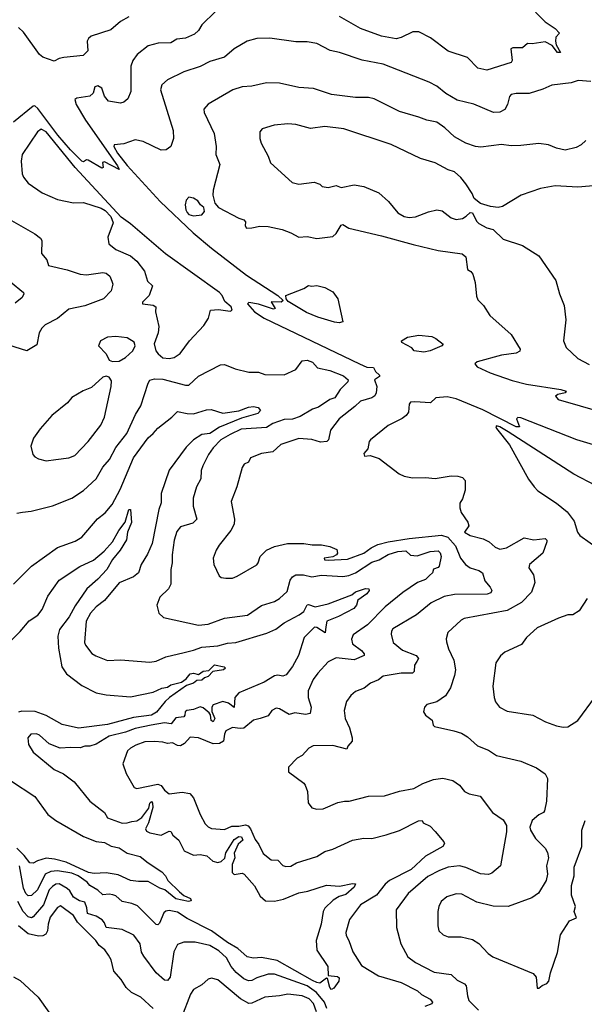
# Model space of a CAD drawing. Extents: x 1246230 to 1426786, y 660032 to 763141.
# Tile 105 of 256: x 1325552 to 1329036, y 674821 to 680898. Entities that reach past the tile are written whole.
import ezdxf

# ---------------------------------------------------------------- set-up
doc = ezdxf.new("R2010")
doc.units = 0

msp = doc.modelspace()

# ---------------------------------------------------------------- linework, layer by layer
at = {"layer": '0CON10XD'}
for points in [[(1326760.9, 680949.1), (1326675, 680866), (1326655, 680832), (1326631.7, 680808.3), (1326575, 680784.4), (1326522.6, 680777.4), (1326485, 680755.7), (1326406.6, 680753.4), (1326345, 680737.1), (1326277.2, 680682.8), (1326250, 680645), (1326238.2, 680611.8), (1326237.1, 680455), (1326220.5, 680409.5), (1326195, 680388.8), (1326175, 680382.5), (1326100, 680395), (1326075.8, 680425), (1326059.2, 680475), (1326035, 680490), (1326015, 680482.5), (1326006, 680445), (1325985, 680425.7), (1325905, 680412.9), (1325892.3, 680405), (1325901.1, 680375), (1325958.6, 680278.6), (1326155, 679996.5), (1326165, 679973.3), (1326075, 680020), (1326063.3, 680016.7), (1326066.7, 679985), (1326058.3, 679981.7), (1325975, 680030), (1325965, 680032.5), (1325945, 680020), (1325935, 680024.4), (1325865, 680094.7), (1325788, 680185), (1325665, 680348.8), (1325645, 680365.3), (1325635, 680364.7), (1325515, 680264.6)], [(1328734.6, 680944.6), (1328794.4, 680885), (1328855, 680844.2), (1328882, 680815), (1328859.7, 680790.3), (1328857.3, 680765), (1328862.2, 680742.2), (1328888.9, 680695), (1328870.5, 680695), (1328837.9, 680737.9), (1328795, 680762.2), (1328715, 680748.9), (1328685, 680750), (1328655, 680724.3), (1328595, 680723.8), (1328582.5, 680717.5), (1328590.6, 680645), (1328585, 680633.5), (1328435, 680585.6), (1328379.2, 680599.2), (1328314.2, 680664.2), (1328195, 680704.5), (1328086.6, 680786.6), (1328015, 680823.2), (1327977.4, 680822.6), (1327905, 680787.7), (1327875, 680780.6), (1327783.9, 680796.1), (1327654, 680844), (1327525, 680916.9)], [(1326225, 680914.5), (1326174.2, 680885.8), (1326113.8, 680836.2), (1325993.8, 680796.2), (1325977.5, 680782.5), (1325968.6, 680765), (1325972, 680705), (1325943.1, 680676.9), (1325825, 680665.4), (1325795, 680658.9), (1325765, 680642.2), (1325695, 680666.5), (1325675, 680682.9), (1325575, 680820), (1325545, 680850)], [(1329075, 680517.3), (1328997.6, 680522.4), (1328955, 680509.2), (1328835, 680494.3), (1328780.6, 680469.4), (1328695, 680442.9), (1328615, 680442.5), (1328585, 680435.8), (1328575, 680423.3), (1328562.7, 680375), (1328545, 680343.3), (1328515, 680327.3), (1328475, 680325.3), (1328355, 680377.5), (1328251.5, 680401.5), (1328181.6, 680441.6), (1328125, 680488.5), (1328078, 680512), (1327795, 680622.9), (1327665, 680647.3), (1327525, 680695.6), (1327467, 680707), (1327385, 680751.9), (1327325, 680761.1), (1327255, 680761.5), (1327095, 680783.6), (1327015, 680781.9), (1326955.6, 680764.4), (1326875, 680717.5), (1326815, 680666.9), (1326725, 680639.1), (1326665, 680608.2), (1326565, 680575.6), (1326465, 680527.1), (1326429.2, 680495), (1326420, 680465), (1326498.8, 680215), (1326500.6, 680165), (1326484, 680115), (1326455.4, 680094.6), (1326425, 680091.8), (1326315, 680145.4), (1326265, 680156.2), (1326195, 680130.9), (1326135, 680125.6), (1326132.8, 680115), (1326155, 680074.8), (1326215, 679999), (1326418.8, 679775), (1326622.2, 679582.2), (1326735, 679487.5), (1326951.4, 679321.4), (1327145.4, 679195.4), (1327177.5, 679165), (1327166.2, 679153.8), (1327103.3, 679156.7), (1327127.5, 679115), (1327118.3, 679111.7), (1327025, 679142.5), (1326965, 679152.5), (1326957.5, 679145), (1327000, 679095), (1327060, 679055), (1327648.1, 678775), (1327695, 678752.6), (1327735, 678752.3), (1327747.7, 678727.7), (1327772.9, 678705), (1327771.2, 678695), (1327742, 678675), (1327755.5, 678635), (1327751.9, 678595), (1327742.8, 678577.2), (1327725, 678564.5), (1327655, 678544.6), (1327620.3, 678509.7), (1327523.3, 678435), (1327470, 678365), (1327457.5, 678305), (1327448, 678295), (1327408.6, 678291.4), (1327355, 678306.9), (1327275, 678313.1), (1327164, 678276), (1327115, 678230.9), (1327045, 678220), (1326975.6, 678194.4), (1326963.8, 678166.2), (1326936.7, 678155), (1326925.7, 678135), (1326892.9, 678015), (1326856, 677925), (1326878.1, 677815), (1326875.6, 677785), (1326854.2, 677745), (1326782, 677655), (1326764, 677625), (1326746, 677575), (1326750, 677535), (1326783.8, 677465), (1326796.1, 677456.1), (1326825, 677451.2), (1326865, 677452), (1326895, 677464.2), (1327015, 677534.4), (1327024.5, 677545.5), (1327036, 677585), (1327075, 677623.8), (1327124.2, 677645.8), (1327205, 677666), (1327305, 677666.2), (1327357, 677657), (1327415, 677657.5), (1327465, 677647.5), (1327508.3, 677628.3), (1327512.5, 677605), (1327507.5, 677595), (1327485, 677582.5), (1327430, 677575), (1327432.5, 677565), (1327455, 677562.5), (1327575, 677568.8), (1327675.3, 677605), (1327721.6, 677638.4), (1327761.8, 677658.2), (1327824.6, 677675.4), (1327955, 677696.2), (1328155, 677715.6), (1328194.1, 677705), (1328240.6, 677650.6), (1328272.3, 677575), (1328302.5, 677535), (1328330.8, 677515), (1328385, 677499.1), (1328407.5, 677485), (1328422.5, 677435), (1328455.7, 677395), (1328464.2, 677375), (1328458.3, 677361.7), (1328436.8, 677353.2), (1328235, 677350), (1328171.3, 677338.7), (1328091.9, 677298.1), (1328000, 677225), (1327855, 677139.4), (1327845.6, 677125), (1327843.3, 677105), (1327857.1, 677055), (1327915, 677007.3), (1327998.6, 676975), (1328012.5, 676955), (1328003.4, 676936.6), (1327988.8, 676915), (1327985.5, 676875), (1327975.8, 676864.2), (1327905.3, 676864.7), (1327795, 676845.6), (1327765, 676822.9), (1327717.4, 676802.6), (1327678.3, 676771.7), (1327625, 676752.5), (1327595, 676728), (1327569.3, 676690.7), (1327554.5, 676635), (1327560, 676585), (1327587.6, 676527.6), (1327604.3, 676465), (1327602.5, 676445), (1327577.5, 676415), (1327570, 676395), (1327485, 676418.1), (1327362.7, 676417.3), (1327336.9, 676403.1), (1327295, 676356.2), (1327265, 676340), (1327210, 676285), (1327210, 676255), (1327305, 676186.7), (1327314.1, 676174.1), (1327328.8, 676135), (1327332.5, 676065), (1327354.3, 676034.3), (1327385, 676026.2), (1327425, 676028), (1327515, 676067.5), (1327555.8, 676074.2), (1327585, 676074.3), (1327705, 676106), (1327803, 676107), (1327895, 676135.7), (1327985, 676153.3), (1328038.8, 676185), (1328105, 676207.8), (1328163.5, 676216.5), (1328225, 676203.1), (1328265, 676174.2), (1328297.5, 676135), (1328325, 676119.4), (1328392.5, 676105), (1328468.6, 676005), (1328535, 675960), (1328556.2, 675925), (1328555.4, 675885.4), (1328518, 675675), (1328465, 675630.8), (1328445, 675621.9), (1328395, 675627.1), (1328305, 675666.3), (1328266, 675676), (1328195, 675666.7), (1328142.5, 675647.5), (1328069.7, 675610.3), (1327948.2, 675505), (1327875.6, 675405), (1327876.9, 675295), (1327904, 675195), (1327946.2, 675115), (1327995, 675079.2), (1328109.8, 675019.8), (1328215, 675005.8), (1328250.9, 674970.9), (1328297, 674947), (1328306, 674935), (1328314.1, 674874.1), (1328324.2, 674845), (1328383.8, 674785)], [(1329045, 680152.5), (1329016.7, 680125), (1328985, 680108.6), (1328916.8, 680093.2), (1328865, 680104.4), (1328815, 680125.6), (1328755, 680134.4), (1328645, 680120.8), (1328585, 680120), (1328525, 680128), (1328397.9, 680112.1), (1328365, 680114.4), (1328305.4, 680135.4), (1328235, 680174.5), (1328175, 680230.6), (1328125, 680265.6), (1328065, 680277.1), (1328015, 680297.1), (1327895, 680330.6), (1327739.1, 680409.1), (1327705, 680417.8), (1327625, 680417.5), (1327475.6, 680435.6), (1327365, 680472.2), (1327275, 680478.9), (1327155, 680505.6), (1327075, 680508.6), (1326985, 680488), (1326925, 680484.4), (1326866.7, 680465), (1326715, 680377.5), (1326688, 680345), (1326691.2, 680325), (1326751.1, 680195), (1326764.3, 680115.7), (1326762.5, 680065), (1326787.5, 680005), (1326746.2, 679845), (1326743.9, 679813.9), (1326756.1, 679766.1), (1326778.8, 679738.8), (1326905, 679672), (1326935, 679662.5), (1326945, 679650), (1326943.3, 679625), (1326951.7, 679611.7), (1326985, 679612.5), (1327033.9, 679623.9), (1327085, 679622), (1327172.3, 679602.3), (1327225, 679582.9), (1327275, 679555.7), (1327325, 679559.4), (1327385, 679546.7), (1327485, 679560.8), (1327505, 679579.2), (1327535, 679630), (1327545, 679633.1), (1327582.2, 679612.2), (1327785, 679564.3), (1327980.1, 679509.9), (1328135, 679474.3), (1328282.7, 679452.7), (1328304, 679434), (1328315, 679356.7), (1328335, 679344.2), (1328347.3, 679327.3), (1328362.5, 679275), (1328371.1, 679191.1), (1328379.4, 679169.4), (1328413, 679133), (1328452.8, 679072.8), (1328584, 678955), (1328640.8, 678865), (1328637.6, 678852.4), (1328615, 678840), (1328525, 678827.5), (1328374.6, 678785.4), (1328361.2, 678775), (1328374.4, 678755), (1328455, 678717.5), (1328590.3, 678670.3), (1328678.4, 678648.4), (1328890, 678615), (1328923.3, 678605), (1328917.5, 678595), (1328872.5, 678585), (1328857.5, 678575), (1328874.4, 678554.4), (1329146.3, 678476.3)], [(1326475, 678806.4), (1326505, 678813.5), (1326542.5, 678837.5), (1326600.8, 678915), (1326689.3, 679010.7), (1326718, 679055), (1326730, 679105), (1326779.8, 679109.8), (1326850.7, 679099.3), (1326862.5, 679105), (1326856.2, 679125), (1326818.3, 679158.3), (1326802, 679195), (1326784, 679215), (1326452.4, 679452.4), (1326235, 679638.3), (1326178.4, 679678.4), (1325997.4, 679875), (1325895.1, 679985), (1325715, 680205.6), (1325685, 680222.5), (1325661.9, 680205), (1325568.5, 680065), (1325560.9, 680025), (1325567.4, 679947.4), (1325575.4, 679925.4), (1325605, 679888.6), (1325690.2, 679830.2), (1325785, 679788.6), (1325885, 679768.5), (1325945, 679768.9), (1326055.5, 679735.5), (1326080.6, 679720.6), (1326114.1, 679684.1), (1326130, 679645), (1326096, 679555), (1326102, 679515), (1326145, 679480.5), (1326235, 679440.8), (1326275, 679407.5), (1326321.9, 679345), (1326340, 679285), (1326371.2, 679255), (1326351.2, 679195), (1326310, 679155), (1326310, 679145), (1326375.7, 679135.7), (1326392.5, 679125), (1326389.2, 679095), (1326410.8, 679005), (1326407.5, 678965), (1326381.7, 678898.3), (1326392.9, 678855), (1326405.7, 678835), (1326435, 678811.5), (1326475, 678806.4)], [(1329115, 679874.3), (1328995, 679863.5), (1328855, 679871.9), (1328765, 679856.9), (1328646.7, 679815), (1328530, 679745), (1328505, 679739.5), (1328457.5, 679745), (1328395, 679763.3), (1328356, 679795), (1328344, 679825), (1328305.7, 679885), (1328273.8, 679923.8), (1328235, 679958.1), (1328195, 679971.1), (1328115, 680013.6), (1328025, 680040.4), (1327845, 680128.1), (1327552.5, 680225), (1327435, 680238.9), (1327345.9, 680225.9), (1327255, 680251.9), (1327205.6, 680254.4), (1327123.2, 680246.8), (1327047.5, 680225), (1327033.8, 680205), (1327034.2, 680165), (1327042.5, 680135), (1327085.5, 680055.5), (1327099.4, 680015), (1327233.6, 679893.6), (1327275, 679883.8), (1327370, 679895), (1327403.6, 679883.6), (1327418.3, 679868.3), (1327455, 679861.4), (1327505, 679874.4), (1327535, 679862.9), (1327615, 679878.6), (1327675, 679869.2), (1327768.9, 679828.9), (1327827.5, 679775), (1327885.6, 679705.6), (1327925, 679682.5), (1327955, 679677.5), (1327995, 679682), (1328075, 679712), (1328125, 679723.8), (1328159.2, 679719.2), (1328214.2, 679674.2), (1328245, 679663.8), (1328285, 679671.2), (1328307.5, 679685), (1328332.3, 679707.7), (1328345, 679706.2), (1328370.8, 679655), (1328385, 679640), (1328435, 679612.5), (1328473.6, 679603.6), (1328534.3, 679544.3), (1328655, 679503.8), (1328755, 679440), (1328859.1, 679289.1), (1328882.9, 679205), (1328910.8, 679135), (1328922.5, 679045), (1328907.5, 678915), (1328923.8, 678875), (1328996.7, 678806.7), (1329065, 678769.2)], [(1326625, 679686.7), (1326675, 679693.3), (1326692.5, 679715), (1326688.3, 679738.3), (1326667.5, 679755), (1326650.7, 679780.7), (1326625, 679796.2), (1326595, 679802.5), (1326580, 679785), (1326573.8, 679755), (1326576.7, 679725), (1326585, 679707.5), (1326596.4, 679696.4), (1326625, 679686.7)], [(1325445, 679690.6), (1325645, 679576), (1325679.7, 679549.7), (1325688.8, 679535), (1325686.7, 679455), (1325720, 679415), (1325730.5, 679380.5), (1325845, 679353.3), (1325925, 679327.5), (1325965, 679322.7), (1326065, 679338.1), (1326085, 679334), (1326108.8, 679315), (1326121.2, 679285), (1326126.2, 679265), (1326116.2, 679225), (1326070, 679175), (1325955, 679131.8), (1325855, 679111.2), (1325785.9, 679054.1), (1325710, 679015), (1325688.9, 678995), (1325671.5, 678965), (1325657.9, 678892.1), (1325595.6, 678854.4), (1325405, 678912.9)], [(1325495, 679279.4), (1325576.7, 679215), (1325578.8, 679205), (1325567.3, 679182.7), (1325525, 679148)], [(1327523.3, 679026.7), (1327495, 679031), (1327392.1, 679062.1), (1327321.3, 679091.3), (1327208.3, 679158.3), (1327196, 679176), (1327194, 679195), (1327305, 679238.6), (1327335, 679258.1), (1327355, 679252.9), (1327385, 679256.9), (1327435, 679245.7), (1327485, 679219.2), (1327514.2, 679174.2), (1327545, 679032.5), (1327523.3, 679026.7)], [(1326125, 678788), (1326165, 678790.8), (1326205, 678813.1), (1326249.4, 678855), (1326264.4, 678885), (1326258.6, 678908.6), (1326215, 678935.4), (1326145, 678942.9), (1326095, 678939.2), (1326051.2, 678915), (1326038.8, 678885), (1326085.8, 678835.8), (1326105, 678796.7), (1326125, 678788)], [(1328045, 678846.7), (1327985.8, 678855), (1327972.3, 678872.3), (1327909.5, 678905), (1327908.6, 678915), (1327945, 678938.2), (1328015, 678950.7), (1328095, 678942.3), (1328120.6, 678930.6), (1328164.4, 678895), (1328155.8, 678885), (1328085, 678854.5), (1328045, 678846.7)], [(1325535, 677852.9), (1325569.2, 677859.2), (1325624.1, 677864.1), (1325755, 677897.1), (1325875, 677945.6), (1325945, 677993.3), (1326025, 678064.3), (1326065, 678135.8), (1326106.7, 678183.3), (1326145, 678256.9), (1326213.9, 678345), (1326267.7, 678462.3), (1326299.5, 678515), (1326344.5, 678655), (1326356, 678674), (1326385, 678682.2), (1326435, 678679.3), (1326575, 678642.9), (1326595, 678642.7), (1326655, 678697.5), (1326792.1, 678767.9), (1326815, 678770.8), (1326882.3, 678742.3), (1326965, 678723.1), (1327025, 678723.5), (1327065, 678708.5), (1327185, 678707.1), (1327255, 678739.5), (1327295, 678792.7), (1327325, 678797.5), (1327357.8, 678785), (1327388.9, 678748.9), (1327465, 678733.7), (1327550, 678700), (1327578.4, 678675), (1327576.5, 678663.5), (1327530.5, 678615), (1327495.7, 678565), (1327465, 678553.2), (1327395, 678506.6), (1327358.6, 678495), (1327281.7, 678448.3), (1327235, 678433), (1327185, 678430.5), (1327115, 678405.8), (1327075, 678381.6), (1326919, 678371), (1326851.7, 678338.3), (1326793.6, 678305), (1326745.5, 678255), (1326717.5, 678215), (1326682.2, 678145), (1326671.9, 678115), (1326669.4, 678065), (1326642.9, 678015), (1326623.5, 677945), (1326622.1, 677895), (1326644.5, 677815), (1326619.8, 677790.3), (1326545, 677768.9), (1326521.2, 677738.8), (1326505.4, 677685), (1326493.6, 677595), (1326492.7, 677545), (1326484.4, 677505), (1326484.5, 677415), (1326470, 677385), (1326417.5, 677335), (1326398.8, 677285), (1326410, 677235), (1326439.2, 677209.2), (1326655, 677160.8), (1326715, 677166.7), (1326815, 677205.4), (1326957.6, 677222.4), (1327045, 677281.9), (1327125, 677308.1), (1327156.2, 677325), (1327201.7, 677368.3), (1327221.2, 677438.8), (1327235, 677458.6), (1327255, 677471.9), (1327302.8, 677472.8), (1327355, 677459.1), (1327415, 677469.3), (1327545, 677462), (1327582.3, 677467.7), (1327625, 677483.8), (1327725, 677550.4), (1327770, 677565), (1327825, 677597.1), (1327885, 677615.4), (1327935, 677619.6), (1327963.9, 677593.9), (1328005, 677588.9), (1328085, 677615.9), (1328135, 677620.7), (1328147.1, 677607.1), (1328152.5, 677585), (1328140.9, 677525), (1328133.8, 677516.2), (1328105, 677506.2), (1328099.6, 677485), (1328081.6, 677468.4), (1328055, 677442.2), (1328006.7, 677425), (1327916.3, 677363.7), (1327807.1, 677275), (1327697.7, 677162.3), (1327609.2, 677100.8), (1327599.5, 677075), (1327605.6, 677045), (1327661.4, 677005), (1327677.5, 676985), (1327678, 676975), (1327615, 676947.6), (1327505, 676960), (1327455, 676935.7), (1327390.9, 676865), (1327363.9, 676825), (1327331.8, 676755), (1327331.5, 676715), (1327350.6, 676655), (1327344.3, 676615.7), (1327315, 676610), (1327249.7, 676620.3), (1327215, 676610.3), (1327155, 676644.5), (1327135, 676648.5), (1327108, 676635), (1327085, 676600.8), (1327035, 676584.4)], [(1325715, 678175.8), (1325775, 678183.1), (1325855, 678193.8), (1325892.3, 678207.7), (1325975.5, 678294.5), (1326053.6, 678396.4), (1326075.6, 678445), (1326116.2, 678635), (1326118.8, 678668.8), (1326105, 678692.5), (1326085, 678698.8), (1326065, 678691.2), (1325995, 678628), (1325943.2, 678606.8), (1325875, 678566), (1325846.4, 678533.6), (1325750, 678455), (1325677.6, 678372.4), (1325637.5, 678315), (1325620, 678265), (1325634.2, 678214.2), (1325645, 678200), (1325667.7, 678187.7), (1325715, 678175.8)], [(1329195, 678243.3), (1328990, 678305), (1328645, 678440), (1328625, 678442.5), (1328617.5, 678435), (1328636.7, 678385), (1328615.7, 678384.3), (1328409.3, 678489.3), (1328245, 678558.5), (1328188.8, 678571.2), (1328120, 678565), (1328086.7, 678533.3), (1327989.9, 678540.1), (1327963.3, 678536.7), (1327954.4, 678525), (1327950.6, 678475), (1327937.1, 678455), (1327913, 678437), (1327826.3, 678393.7), (1327716.2, 678305), (1327708.8, 678295), (1327700.7, 678249.3), (1327675, 678220), (1327680, 678205), (1327715, 678207.5), (1327769.5, 678189.5), (1327894.2, 678094.2), (1327925, 678080), (1327975, 678070), (1328055, 678072), (1328115, 678066), (1328215, 678081.9), (1328255, 678080.6), (1328285, 678072), (1328301.2, 678055), (1328301.2, 677995), (1328285, 677940), (1328267.5, 677915), (1328267.5, 677885), (1328276.4, 677856.4), (1328317, 677797), (1328324, 677775), (1328296.2, 677735), (1328330.8, 677715), (1328411.5, 677695), (1328448.1, 677675), (1328485, 677642.9), (1328515, 677630.6), (1328555, 677638.5), (1328665, 677700), (1328725, 677687.8), (1328795, 677695.8), (1328805, 677686.7), (1328805.5, 677675), (1328780, 677605), (1328697.1, 677535), (1328692.9, 677515), (1328721.7, 677471.7), (1328730.8, 677425), (1328709.2, 677365), (1328648.9, 677301.1), (1328559.3, 677250.7), (1328295, 677203.1), (1328275, 677192.9), (1328194.4, 677115), (1328183.8, 677076.2), (1328185, 677057.5), (1328197.3, 677015), (1328230.8, 676945), (1328240.4, 676885), (1328235, 676851.2), (1328210, 676775), (1328180, 676725), (1328125, 676687.5), (1328065, 676672.5), (1328050, 676655), (1328043.6, 676626.4), (1328056.7, 676605), (1328097.5, 676575), (1328102.5, 676545), (1328112.5, 676535), (1328230.6, 676509.4), (1328278, 676495), (1328315, 676471.4), (1328377.2, 676417.2), (1328445, 676390), (1328495, 676357.1), (1328645, 676322.2), (1328741.2, 676281.2), (1328795, 676243.3), (1328808.8, 676215), (1328801.9, 676075), (1328789.2, 676015), (1328783.3, 676005), (1328755, 675991.2), (1328715, 675956.2), (1328699.4, 675915), (1328704.4, 675895), (1328733.7, 675843.7), (1328795, 675784), (1328808.9, 675758.9), (1328814.6, 675725), (1328803.3, 675675), (1328808, 675625), (1328801.2, 675585), (1328752.3, 675507.7), (1328712.4, 675477.6), (1328565, 675425.6), (1328472.5, 675427.5), (1328372.4, 675452.4), (1328280.9, 675500.9), (1328245, 675502.9), (1328186.7, 675485), (1328152, 675455), (1328139.2, 675425), (1328132.9, 675395), (1328131.4, 675305), (1328139.2, 675275), (1328165, 675250), (1328195, 675238.6), (1328275, 675238.5), (1328345, 675221.9), (1328385, 675195.7), (1328442.5, 675135), (1328470.8, 675115), (1328720.5, 675010.5), (1328738.3, 674988.3), (1328745, 674920), (1328755, 674920)], [(1325514.2, 677415), (1325625, 677524.4), (1325785, 677640), (1325895, 677679.4), (1325935, 677704.4), (1326032.3, 677817.8), (1326080.6, 677855), (1326122.9, 677905), (1326171.4, 677998.6), (1326255, 678194.4), (1326345, 678316.5), (1326376.4, 678343.6), (1326404, 678376), (1326490, 678445), (1326525, 678480.8), (1326585, 678467.1), (1326625, 678465.7), (1326705, 678490.6), (1326732.7, 678492.7), (1326805, 678468.6), (1326905, 678484.3), (1326963.4, 678506.6), (1326995, 678510.3), (1327023.9, 678503.9), (1327038.9, 678485), (1327022.3, 678467.7), (1326920.3, 678439.7), (1326785, 678382.2), (1326725, 678343.3), (1326675, 678338.7), (1326623.9, 678305), (1326580.3, 678259.7), (1326475, 678117.1), (1326424.5, 677974.5), (1326424.4, 677915.6), (1326410, 677875), (1326370.3, 677665), (1326340.9, 677599.1), (1326300.9, 677535), (1326284.4, 677485), (1326255, 677459.6), (1326165, 677423.1), (1326075.8, 677314.2), (1326024.4, 677275), (1325988.2, 677235), (1325963.1, 677185), (1325951.5, 677055), (1325957.9, 677037.9), (1325997.2, 676987.2), (1326021.1, 676971.1), (1326095, 676943.1), (1326173.4, 676946.6), (1326355, 676931.9), (1326395, 676940), (1326453.8, 676966.2), (1326567.4, 676992.6), (1326625, 677005.9), (1326675.4, 677025.4), (1326775, 677032.7), (1326835, 677049.1), (1326885.8, 677054.2), (1327077.4, 677112.6), (1327132.6, 677137.4), (1327184.8, 677175.2), (1327276.5, 677225), (1327305, 677245.4), (1327325, 677285.7), (1327335, 677288.3), (1327375, 677274.1), (1327455, 677292.2), (1327602.2, 677347.8), (1327625, 677366.6), (1327685, 677387.6), (1327705.9, 677385.9), (1327708.5, 677375), (1327694.4, 677355), (1327638.8, 677315), (1327630, 677285), (1327613.5, 677265), (1327520, 677215), (1327447.8, 677185), (1327441.9, 677151.9), (1327436.6, 677113.4), (1327385, 677146.1), (1327371.4, 677148.6), (1327307.1, 677085), (1327272.1, 676975), (1327234.6, 676905.4), (1327196.1, 676853.9), (1327175, 676846.9), (1327145, 676853.1), (1327125, 676849.4), (1327061.4, 676808.6), (1326905, 676743.8), (1326879.7, 676715), (1326875, 676653.8), (1326840.5, 676680.5), (1326805, 676690.9), (1326745, 676669.2), (1326738.5, 676655), (1326738.2, 676628.2), (1326756.3, 676585), (1326745, 676564.8), (1326733.3, 676573.3), (1326728.8, 676608.8), (1326720.8, 676620.8), (1326685, 676652), (1326665, 676658.1), (1326625, 676641.1), (1326582.9, 676635), (1326573.4, 676626.6), (1326571.8, 676605), (1326565, 676595.5), (1326515, 676588.5), (1326487.7, 676552.3), (1326445, 676558.2), (1326362.5, 676545), (1326265, 676524.4), (1326205, 676500.2), (1326105, 676475.3), (1326025, 676426), (1325985, 676415.4), (1325955, 676414.5), (1325925, 676403.5), (1325865, 676406.7), (1325801.7, 676401.7), (1325735, 676428.6), (1325675, 676482.5), (1325655, 676491.4), (1325620.9, 676489.1), (1325602.9, 676465), (1325606.9, 676425), (1325635, 676378), (1325765, 676271.2), (1325822.7, 676242.7), (1325888, 676195), (1325984.5, 676074.5), (1326074.6, 676005), (1326095, 675971.4), (1326185, 675939.5), (1326215, 675940.4), (1326245, 675950.5), (1326275, 675953.4), (1326306.7, 675973.3), (1326349.1, 676030.9), (1326355, 676062.5), (1326365, 676073.1), (1326371.8, 676061.8), (1326373.4, 676035), (1326347.7, 675942.3), (1326327.8, 675905), (1326335, 675890), (1326355, 675879.5), (1326425, 675865.5), (1326475, 675890.6), (1326485, 675888), (1326497.1, 675865), (1326535, 675834.4), (1326567.9, 675767.9), (1326625, 675740.8), (1326665, 675745.4), (1326706.9, 675736.9), (1326744.8, 675704.7), (1326775, 675696.2), (1326795, 675703.1), (1326817.6, 675722.4), (1326825, 675757.1), (1326875, 675839.4), (1326905, 675857.1), (1326920.6, 675855), (1326928.8, 675835), (1326899.7, 675810.3), (1326876, 675755), (1326879.8, 675725), (1326864, 675685), (1326863.3, 675635), (1326875, 675621.4), (1326925, 675630), (1326938, 675625), (1327001.7, 675551.7), (1327035, 675488.8), (1327069.7, 675459.7), (1327125, 675457.9), (1327179.6, 675470.4), (1327275, 675508.9), (1327330.7, 675519.3), (1327445, 675555.8), (1327525, 675551.2), (1327606.6, 675566.6), (1327624, 675564), (1327616, 675545), (1327565, 675498.4), (1327522.9, 675487.1), (1327485.4, 675465), (1327434.4, 675415), (1327425.4, 675394.6), (1327413.1, 675315), (1327381.5, 675215), (1327384.5, 675155), (1327454.1, 675054.1), (1327455, 674998.8), (1327513.8, 674993.8), (1327524.3, 674985), (1327521.9, 674965), (1327489.6, 674920.4), (1327475, 674913.3), (1327465, 674926), (1327451.1, 674981.1), (1327445, 674983.6), (1327405, 674952.5), (1327385, 674955.2), (1327358.8, 674968.8), (1327141.7, 675091.7), (1327045, 675109.7), (1326995, 675106.5), (1326955, 675114.4), (1326898.8, 675165), (1326835, 675202.7), (1326735.8, 675275), (1326585, 675351.2), (1326525, 675389.3), (1326475, 675400.3), (1326453.5, 675396.5), (1326442.5, 675385), (1326415, 675322), (1326405, 675312.5), (1326395, 675314), (1326278.6, 675428.6), (1326245, 675442.6), (1326185, 675455.6), (1326145, 675490), (1326126.3, 675496.3), (1326105, 675501.1), (1326065, 675497.7), (1326035.2, 675525.2), (1325984.2, 675554.2), (1325968.7, 675575), (1325913.4, 675615), (1325875, 675631.1), (1325785, 675644.1), (1325745, 675641.9), (1325709.8, 675625), (1325662.4, 675527.6), (1325625, 675491.8), (1325605, 675490.5), (1325590, 675505), (1325575, 675537.5), (1325551.5, 675675)], [(1329105, 678022.5), (1328972.1, 678092.1), (1328566, 678355), (1328515, 678385.4), (1328495, 678390.4), (1328489.6, 678385), (1328493.7, 678375), (1328575, 678273.1), (1328691.3, 678061.3), (1328725.5, 678015.5), (1328749.7, 677989.7), (1328865, 677914), (1328929.8, 677859.8), (1328972.4, 677802.4), (1328993.3, 677735), (1329008.9, 677715), (1329135.6, 677625)], [(1325425, 676994.3), (1325555, 677122.5), (1325611.6, 677188.4), (1325665, 677222.7), (1325691.5, 677258.5), (1325725, 677339.2), (1325795, 677439.4), (1325924, 677524), (1326007.6, 677562.4), (1326072.7, 677617.3), (1326125, 677675.7), (1326164, 677746), (1326202.7, 677797.3), (1326225, 677876), (1326235.3, 677875.3), (1326241.5, 677795), (1326216.7, 677735), (1326211.7, 677688.3), (1326172.9, 677625), (1326125, 677567.1), (1326089.6, 677505), (1326035, 677444.7), (1325965.6, 677384.4), (1325895, 677281.1), (1325857.1, 677212.9), (1325798.2, 677135), (1325786.8, 677093.2), (1325791.7, 677018.3), (1325813.2, 676905), (1325840.1, 676860.1), (1325935, 676788.8), (1326025, 676742.7), (1326085, 676730.7), (1326235, 676719.3), (1326375, 676748.6), (1326428.5, 676771.5), (1326465, 676779.3), (1326485, 676792.4), (1326550.1, 676809.9), (1326579.2, 676830.8), (1326605, 676861.3), (1326625, 676865.9), (1326655, 676856.9), (1326685, 676878.1), (1326719.5, 676880.5), (1326755, 676916.1), (1326813.6, 676903.6), (1326821.4, 676895), (1326810, 676885), (1326744.1, 676875.9), (1326715.4, 676845), (1326692.9, 676837.1), (1326675, 676822.4), (1326645, 676820), (1326625, 676803.8), (1326581, 676789), (1326476.9, 676715), (1326449.4, 676690.6), (1326396.3, 676625), (1326366.2, 676605), (1326255, 676592.2), (1326095, 676547.6), (1325915.2, 676524.8), (1325815, 676548.1), (1325715, 676603), (1325648.5, 676628.5), (1325565, 676631), (1325545, 676624.7)], [(1329054.2, 677325.8), (1329005, 677249.4), (1328965, 677225.7), (1328934.1, 677224.1), (1328876.7, 677205), (1328744, 677145), (1328678.6, 677085), (1328647.7, 677042.3), (1328545.9, 676994.1), (1328518.3, 676971.7), (1328490.5, 676929.5), (1328471.4, 676785), (1328478.9, 676715), (1328488.7, 676688.7), (1328512, 676655), (1328560.7, 676630.7), (1328717.5, 676605), (1328795.6, 676565.6), (1328865, 676540), (1328905, 676531.2), (1328933.6, 676533.6), (1328995, 676572.5), (1329105, 676720)], [(1327035, 676584.4), (1326995, 676575.7), (1326935, 676525.2), (1326912.5, 676522.5), (1326865, 676529.4), (1326825, 676509.2), (1326815, 676487.5), (1326810, 676445), (1326785, 676430), (1326745, 676428.2), (1326655, 676466.7), (1326605, 676469.5), (1326569.3, 676430.8), (1326545, 676417.5), (1326525, 676419.5), (1326495.4, 676435.4), (1326465, 676430), (1326435, 676439.3), (1326383.5, 676443.5), (1326325, 676440.3), (1326269.1, 676420.9), (1326235, 676402.5), (1326216.7, 676385), (1326189.4, 676305), (1326209.2, 676245), (1326258.7, 676158.7), (1326275, 676152.2), (1326405, 676179.1), (1326425, 676172.5), (1326445, 676142.9), (1326475, 676120), (1326555, 676130), (1326603, 676123), (1326624.2, 676095), (1326665, 675992.9), (1326696.9, 675935), (1326715, 675915.7), (1326735, 675905.7), (1326815, 675899.4), (1326860.2, 675919.8), (1326905, 675919.7), (1326945, 675928.1), (1326962.7, 675922.7), (1326977.1, 675905), (1327005, 675838), (1327027.4, 675807.4), (1327055, 675751.2), (1327103.6, 675713.6), (1327145, 675710), (1327175, 675678), (1327195, 675671.9), (1327225, 675674.3), (1327260, 675695), (1327385, 675732.5), (1327435, 675763.5), (1327485, 675778.1), (1327605, 675834.5), (1327675, 675846.7), (1327725.6, 675845.6), (1327812.7, 675867.3), (1327895.8, 675894.2), (1328013.6, 675953.6), (1328036.1, 675956.1), (1328040.7, 675940.7), (1328085, 675920), (1328115, 675887.5), (1328170, 675825), (1328173, 675813), (1328163.8, 675795), (1328055, 675735.5), (1327967.2, 675652.8), (1327833.8, 675586.2), (1327807.6, 675562.4), (1327753.8, 675495), (1327655.6, 675435), (1327586.9, 675345), (1327564.3, 675264.3), (1327565.9, 675245.9), (1327583.8, 675215), (1327608, 675145), (1327660.9, 675060.9), (1327765, 674997.5), (1327905, 674956.8), (1328006, 674905), (1328031.4, 674881.4), (1328085, 674852.7), (1328099.3, 674835), (1328095, 674823.4), (1328052.1, 674807.9)], [(1325495, 676202.7), (1325645, 676103.1), (1325725, 675991.9), (1325776.2, 675956.2)], [(1325776.2, 675956.2), (1325945, 675857.9), (1326025, 675826.9), (1326075, 675819.8), (1326116.4, 675796.4), (1326166, 675786), (1326216, 675755), (1326295, 675734.4), (1326344, 675694), (1326428.8, 675638.8), (1326452.5, 675615), (1326466.7, 675585), (1326537.8, 675515), (1326565, 675492.5), (1326607.1, 675475), (1326609.2, 675460.8), (1326594.2, 675455.8), (1326515, 675471.7), (1326447.9, 675527.9), (1326417.1, 675537.1), (1326345, 675578.6), (1326285, 675578.4), (1326235, 675586.3), (1326160, 675620), (1326085, 675633.5), (1326011.7, 675628.3), (1325975.8, 675634.2), (1325838.9, 675698.9), (1325767.2, 675717.2), (1325715, 675722.2), (1325662.5, 675707.5), (1325635, 675691.9), (1325615, 675694.2), (1325580.6, 675740.6), (1325535, 675784.8)], [(1328755, 674920), (1328775, 674937.5), (1328805, 674950), (1328817.5, 674965), (1328826.7, 675015), (1328869.7, 675140.3), (1328889.4, 675250.6), (1328945, 675336.7), (1328986.7, 675355), (1328973.8, 675395), (1328981.2, 675425), (1328956, 675495), (1328955.7, 675555), (1328973.3, 675615), (1328973, 675667), (1329021.4, 675795), (1329020, 675895), (1329040.9, 675955)], [(1327446.5, 674795), (1327431.9, 674835), (1327384.2, 674894.2), (1327325, 674935.7), (1327123.5, 675006.5), (1327085, 675007.6), (1327015, 674984.7), (1326985, 674967.5), (1326964.6, 674965.4), (1326935, 674978.2), (1326887.6, 675017.6), (1326857.7, 675055), (1326827.6, 675107.6), (1326781.6, 675151.6), (1326725, 675184.2), (1326634.7, 675205.3), (1326565, 675204.4), (1326525, 675191.2), (1326502.5, 675145), (1326480.9, 674989.1), (1326465, 674968.8), (1326445, 674970.8), (1326393.6, 675015), (1326317.6, 675117.6), (1326303.8, 675143.8), (1326294.6, 675195), (1326257.3, 675247.3), (1326183.8, 675283.8), (1326085, 675294.7), (1326074.6, 675325), (1326061.7, 675341.7), (1326024.8, 675364.8), (1325971.2, 675381.2), (1325967.2, 675417.2), (1325955, 675451.8), (1325920.8, 675460.8), (1325885, 675482.5), (1325861.5, 675521.5), (1325845.5, 675535.5), (1325795, 675565.8), (1325775, 675562.2), (1325755, 675548.8), (1325735, 675526.8), (1325698.9, 675435), (1325635, 675360.8), (1325625, 675354.7), (1325605, 675361.2), (1325573.6, 675393.6), (1325541.5, 675455)], [(1326375.3, 674795.3), (1326300, 674865), (1326242.5, 674895), (1326208.8, 674925), (1326178.8, 674975), (1326134, 675025), (1326115.7, 675095), (1326100.8, 675125), (1326077.2, 675157.2), (1326041.9, 675185), (1326022.7, 675215), (1325908.4, 675328.4), (1325885, 675370), (1325805, 675430), (1325785, 675418.5), (1325741.2, 675358.8), (1325727.5, 675315), (1325723.7, 675275), (1325713.8, 675255), (1325695, 675244.7), (1325668, 675242), (1325605, 675257.1), (1325545.5, 675305.5)], [(1325515, 674991.2), (1325555, 674968.5), (1325666.1, 674866.1), (1325732.7, 674772.7)], [(1327384.1, 674775), (1327365.4, 674825.4), (1327338.7, 674855), (1327295, 674874.2), (1327206, 674884), (1327155, 674872.7), (1327065, 674864.6), (1326985, 674828.6), (1326965, 674826.1), (1326914.4, 674855), (1326775, 674973.3), (1326735, 674982.9), (1326714.5, 674975.5), (1326675, 674941.4), (1326625, 674912.5), (1326606.9, 674883.1), (1326549.7, 674740.3)]]:
    msp.add_lwpolyline(points, dxfattribs=at)

doc.saveas('drawing.dxf')
